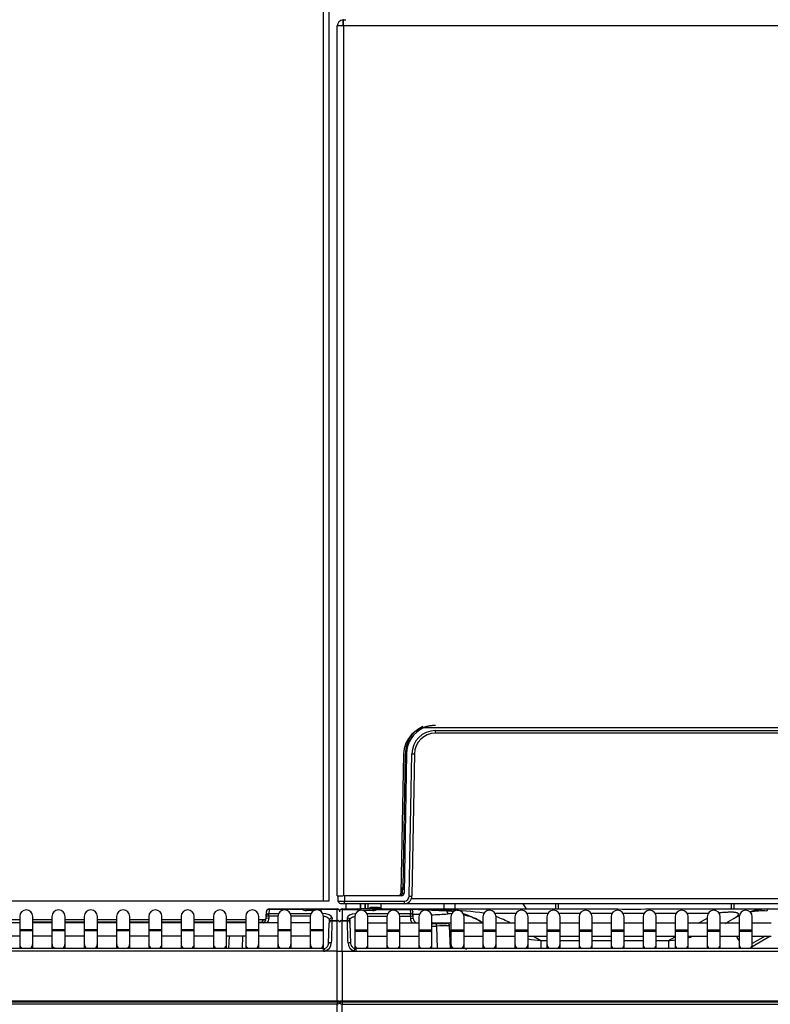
# Model space of a CAD drawing. Header units: millimetres. Extents: x 0 to 200, y 0 to 287.
# Tile 50 of 67: x 58 to 73, y 199 to 218. Entities that reach past the tile are written whole.
import ezdxf
from ezdxf.enums import TextEntityAlignment as Align

# ---------------------------------------------------------------- set-up
doc = ezdxf.new("R2010")
doc.units = ezdxf.units.MM
doc.layers.add('148.256_BW4C_CTM', color=7, linetype='Continuous')
doc.layers.add('Standard', color=7, linetype='Continuous')
doc.styles.add('SEACAD_Arial', font='arial.ttf')
doc.dimstyles.new('ISO_(mm)', dxfattribs={"dimtxt": 3, "dimasz": 3, "dimexe": 1.5, "dimexo": 0, "dimgap": 0.75, "dimtad": 1, "dimdec": 0, "dimlfac": 10, "dimtxsty": 'SEACAD_Arial', "dimblk1": '_SE_FILLED', "dimblk2": '_SE_FILLED', "dimsah": 1, "dimcen": 1.5, "dimadec": 0, "dimazin": 0, "dimtfac": 0.5, "dimtmove": 0, "dimatfit": 3, "dimfxl": 1, "dimarcsym": 0})

# ---------------------------------------------------------------- blocks, each defined once
blk = doc.blocks.new('SE')
at = {"layer": '148.256_BW4C_CTM', "color": 7, "linetype": 'Continuous'}
for p, q in [((64.018, 200.862), (64.018, 239.212)), ((64.118, 239.212), (64.118, 200.862)), ((64.398, 217.542), (64.278, 217.542)), ((64.278, 200.962), (64.278, 217.542)), ((64.388, 217.559), (64.388, 217.662)), ((64.398, 217.542), (64.398, 217.662)), ((64.398, 217.662), (64.443, 217.662)), ((86.998, 217.542), (64.398, 217.542)), ((64.398, 217.542), (64.398, 200.962)), ((65.676, 204.016), (65.676, 203.997)), ((85.477, 204.162), (65.919, 204.162)), ((85.465, 204.167), (65.931, 204.167)), ((66.149, 204.111), (85.247, 204.111)), ((66.149, 204.062), (66.149, 204.111)), ((85.247, 204.062), (66.149, 204.062)), ((65.539, 203.662), (65.492, 201.011)), ((65.533, 201.112), (65.576, 203.672)), ((65.599, 203.672), (65.552, 201.011)), ((65.651, 200.96), (65.699, 203.669)), ((65.749, 203.669), (65.701, 200.96)), ((65.494, 201.112), (65.525, 201.112)), ((65.524, 201.082), (65.494, 201.082)), ((65.522, 201.012), (65.524, 201.082)), ((64.018, 200.862), (36.468, 200.862)), ((64.118, 200.862), (64.018, 200.862)), ((64.278, 200.962), (64.393, 200.962)), ((64.297, 200.861), (64.295, 200.962)), ((64.417, 200.812), (64.347, 200.812)), ((65.502, 200.962), (64.415, 200.962)), ((64.415, 200.962), (64.417, 200.861)), ((64.417, 200.861), (65.551, 200.861)), ((64.417, 200.812), (64.417, 200.861)), ((65.551, 200.812), (64.417, 200.812)), ((64.438, 200.812), (64.438, 200.712)), ((64.718, 200.812), (64.718, 200.712)), ((64.719, 200.712), (64.719, 200.812)), ((64.802, 200.812), (64.802, 200.712)), ((64.818, 200.712), (64.818, 200.812)), ((64.868, 200.712), (64.868, 200.812)), ((65.118, 200.729), (65.118, 200.812)), ((65.488, 200.992), (65.502, 200.992)), ((65.502, 200.962), (65.502, 200.992)), ((65.551, 200.861), (65.551, 200.812)), ((65.649, 200.812), (65.574, 200.812)), ((65.649, 200.812), (65.649, 200.849)), ((85.747, 200.812), (65.649, 200.812)), ((65.691, 200.91), (85.705, 200.91)), ((66.318, 200.712), (66.318, 200.812)), ((66.518, 200.812), (66.518, 200.712)), ((67.818, 200.812), (67.878, 200.712)), ((68.443, 200.812), (68.443, 200.712)), ((68.493, 200.812), (68.493, 200.712)), ((71.793, 200.812), (71.793, 200.712)), ((71.843, 200.812), (71.843, 200.712)), ((62.923, 200.579), (62.926, 200.66)), ((62.926, 200.66), (62.926, 200.664)), ((62.976, 200.705), (62.973, 200.624)), ((62.973, 200.624), (63.16, 200.624)), ((62.973, 200.577), (62.973, 200.624)), ((62.976, 200.712), (63.612, 200.712)), ((62.976, 200.712), (62.976, 200.705)), ((63.614, 200.705), (62.976, 200.705)), ((63.384, 200.624), (63.776, 200.624)), ((63.612, 200.712), (63.692, 200.712)), ((63.612, 200.711), (63.612, 200.712)), ((63.614, 200.705), (63.612, 200.711)), ((63.692, 200.712), (63.924, 200.712)), ((63.692, 200.682), (63.692, 200.712)), ((63.692, 200.682), (63.692, 200.68)), ((63.837, 200.683), (63.693, 200.682)), ((63.832, 200.68), (63.693, 200.68)), ((63.924, 200.712), (63.984, 200.712)), ((63.924, 200.688), (63.924, 200.712)), ((63.984, 200.712), (64.278, 200.712)), ((63.984, 200.712), (63.984, 200.705)), ((64.278, 200.705), (63.984, 200.705)), ((63.984, 200.705), (63.984, 200.704)), ((64.278, 200.705), (64.278, 200.712)), ((64.278, 200.494), (64.278, 200.705)), ((64.368, 200.712), (64.662, 200.712)), ((64.368, 200.705), (64.368, 200.712)), ((64.368, 200.705), (64.662, 200.705)), ((64.368, 200.705), (64.368, 200.494)), ((64.662, 200.705), (64.662, 200.712)), ((64.662, 200.712), (64.722, 200.712)), ((64.662, 200.705), (64.662, 200.704)), ((64.722, 200.712), (64.722, 200.686)), ((64.954, 200.712), (64.722, 200.712)), ((64.953, 200.682), (64.77, 200.683)), ((64.953, 200.68), (64.777, 200.68)), ((64.846, 200.624), (65.239, 200.624)), ((64.924, 200.712), (64.925, 200.723)), ((64.925, 200.723), (64.925, 200.742)), ((65.067, 200.742), (64.925, 200.742)), ((65.067, 200.723), (64.925, 200.723)), ((64.954, 200.712), (64.954, 200.682)), ((64.954, 200.712), (65.034, 200.712)), ((64.974, 200.712), (64.954, 200.712)), ((65.034, 200.711), (65.032, 200.705)), ((65.032, 200.705), (65.67, 200.705)), ((65.034, 200.712), (65.034, 200.711)), ((65.034, 200.712), (65.67, 200.712)), ((65.067, 200.742), (65.085, 200.742)), ((65.067, 200.742), (65.067, 200.723)), ((65.067, 200.712), (65.067, 200.723)), ((65.457, 200.624), (65.673, 200.624)), ((65.67, 200.705), (65.67, 200.712)), ((65.67, 200.712), (66.351, 200.712)), ((65.67, 200.705), (65.673, 200.624)), ((65.673, 200.577), (65.673, 200.624)), ((65.695, 200.71), (65.951, 200.697)), ((65.72, 200.664), (65.72, 200.66)), ((65.723, 200.579), (65.72, 200.66)), ((65.951, 200.697), (66.356, 200.676)), ((66.351, 200.712), (67.138, 200.712)), ((67.138, 200.712), (69.537, 200.712)), ((67.138, 200.679), (67.138, 200.712)), ((67.686, 200.628), (67.287, 200.628)), ((68.297, 200.628), (67.898, 200.628)), ((68.908, 200.628), (68.509, 200.628)), ((69.519, 200.628), (69.12, 200.628)), ((70.13, 200.628), (69.731, 200.628)), ((70.249, 200.712), (71.491, 200.712)), ((70.741, 200.628), (70.342, 200.628)), ((71.352, 200.628), (70.953, 200.628)), ((71.491, 200.712), (72.508, 200.712)), ((71.491, 200.681), (71.491, 200.712)), ((72.504, 200.712), (73.17, 200.712)), ((57.854, 200.512), (58.22, 200.512)), ((58.22, 200.449), (57.854, 200.449)), ((58.22, 200.569), (58.22, 200.319)), ((58.47, 200.319), (58.47, 200.569)), ((58.47, 200.512), (58.836, 200.512)), ((58.836, 200.462), (58.47, 200.462)), ((58.836, 200.449), (58.47, 200.449)), ((58.836, 200.569), (58.836, 200.319)), ((59.086, 200.319), (59.086, 200.569)), ((59.086, 200.512), (59.452, 200.512)), ((59.452, 200.462), (59.086, 200.462)), ((59.452, 200.449), (59.086, 200.449)), ((59.452, 200.569), (59.452, 200.319)), ((59.702, 200.319), (59.702, 200.569)), ((59.702, 200.512), (60.068, 200.512)), ((60.068, 200.462), (59.702, 200.462)), ((60.068, 200.449), (59.702, 200.449)), ((60.068, 200.569), (60.068, 200.319)), ((60.318, 200.319), (60.318, 200.569)), ((60.318, 200.512), (60.683, 200.512)), ((60.683, 200.462), (60.318, 200.462)), ((60.683, 200.449), (60.318, 200.449)), ((60.683, 200.569), (60.683, 200.319)), ((60.933, 200.319), (60.933, 200.569)), ((60.933, 200.512), (61.299, 200.512)), ((61.299, 200.462), (60.933, 200.462)), ((61.299, 200.449), (60.933, 200.449)), ((61.299, 200.569), (61.299, 200.319)), ((61.549, 200.319), (61.549, 200.569)), ((61.549, 200.512), (61.915, 200.512)), ((61.915, 200.462), (61.549, 200.462)), ((61.915, 200.449), (61.549, 200.449)), ((61.915, 200.569), (61.915, 200.319)), ((62.165, 200.319), (62.165, 200.569)), ((62.165, 200.512), (62.531, 200.512)), ((62.531, 200.462), (62.165, 200.462)), ((62.531, 200.449), (62.165, 200.449)), ((62.531, 200.569), (62.531, 200.319)), ((62.781, 200.319), (62.781, 200.569)), ((62.781, 200.512), (62.899, 200.512)), ((63.147, 200.449), (62.781, 200.449)), ((62.848, 200.449), (62.849, 200.464)), ((62.916, 200.512), (62.899, 200.512)), ((62.922, 200.534), (62.923, 200.579)), ((62.972, 200.532), (62.922, 200.534)), ((62.923, 200.579), (62.973, 200.577)), ((62.973, 200.577), (62.972, 200.532)), ((63.147, 200.577), (62.973, 200.577)), ((63.147, 200.569), (63.147, 200.319)), ((63.763, 200.577), (63.397, 200.577)), ((63.397, 200.319), (63.397, 200.569)), ((63.763, 200.449), (63.397, 200.449)), ((63.763, 200.569), (63.763, 200.319)), ((64.013, 200.319), (64.013, 200.569)), ((64.113, 200.056), (64.126, 200.439)), ((64.127, 200.45), (64.126, 200.439)), ((64.127, 200.45), (64.128, 200.498)), ((64.176, 200.487), (64.177, 200.494)), ((64.176, 200.487), (64.278, 200.487)), ((64.178, 200.543), (64.177, 200.494)), ((64.177, 200.494), (64.278, 200.494)), ((64.278, 200.487), (64.278, 200.494)), ((64.278, 199.908), (64.278, 200.487)), ((64.368, 200.494), (64.469, 200.494)), ((64.368, 200.494), (64.368, 200.487)), ((64.368, 200.487), (64.47, 200.487)), ((64.368, 199.908), (64.368, 200.487)), ((64.468, 200.543), (64.469, 200.494)), ((64.469, 200.494), (64.47, 200.487)), ((64.518, 200.498), (64.519, 200.45)), ((64.52, 200.439), (64.519, 200.45)), ((64.52, 200.439), (64.533, 200.056)), ((64.612, 200.562), (64.612, 200.312)), ((64.861, 200.577), (65.224, 200.577)), ((64.862, 200.312), (64.862, 200.562)), ((65.223, 200.442), (64.862, 200.442)), ((65.223, 200.562), (65.223, 200.312)), ((65.472, 200.577), (65.673, 200.577)), ((65.473, 200.312), (65.473, 200.562)), ((65.834, 200.442), (65.473, 200.442)), ((65.673, 200.577), (65.723, 200.579)), ((65.673, 200.577), (65.674, 200.532)), ((65.674, 200.532), (65.724, 200.534)), ((65.841, 200.604), (65.722, 200.61)), ((65.724, 200.534), (65.723, 200.579)), ((65.834, 200.562), (65.834, 200.312)), ((66.084, 200.312), (66.084, 200.562)), ((66.445, 200.442), (66.084, 200.442)), ((66.084, 200.437), (66.17, 200.437)), ((66.17, 200.437), (66.37, 200.437)), ((66.17, 200.387), (66.17, 200.437)), ((66.445, 200.562), (66.445, 200.312)), ((66.695, 200.312), (66.695, 200.562)), ((67.056, 200.442), (66.695, 200.442)), ((66.983, 200.49), (67.026, 200.465)), ((67.008, 200.475), (66.983, 200.49)), ((66.984, 200.489), (67.009, 200.475)), ((67.009, 200.475), (67.026, 200.465)), ((67.056, 200.562), (67.056, 200.312)), ((67.306, 200.312), (67.306, 200.562)), ((67.667, 200.442), (67.306, 200.442)), ((67.667, 200.562), (67.667, 200.312)), ((67.917, 200.312), (67.917, 200.562)), ((68.278, 200.442), (67.917, 200.442)), ((68.278, 200.562), (68.278, 200.312)), ((68.528, 200.312), (68.528, 200.562)), ((68.889, 200.442), (68.528, 200.442)), ((68.889, 200.562), (68.889, 200.312)), ((69.139, 200.312), (69.139, 200.562)), ((69.5, 200.442), (69.139, 200.442)), ((69.5, 200.562), (69.5, 200.312)), ((69.75, 200.312), (69.75, 200.562)), ((70.111, 200.442), (69.75, 200.442)), ((70.111, 200.562), (70.111, 200.312)), ((70.361, 200.312), (70.361, 200.562)), ((70.722, 200.442), (70.361, 200.442)), ((70.722, 200.562), (70.722, 200.312)), ((70.972, 200.312), (70.972, 200.562)), ((71.333, 200.442), (70.972, 200.442)), ((71.169, 200.442), (71.333, 200.537)), ((71.333, 200.562), (71.333, 200.312)), ((71.583, 200.312), (71.583, 200.562)), ((71.944, 200.442), (71.583, 200.442)), ((71.73, 200.465), (71.889, 200.557)), ((71.889, 200.557), (71.892, 200.559)), ((71.944, 200.562), (71.944, 200.312)), ((72.194, 200.312), (72.194, 200.562)), ((72.235, 200.442), (72.194, 200.442)), ((72.555, 200.442), (72.235, 200.442)), ((58.22, 200.319), (58.47, 200.319)), ((58.22, 200.319), (58.22, 200.299)), ((58.22, 200.299), (58.47, 200.299)), ((58.22, 200.299), (58.22, 200.052)), ((58.47, 200.299), (58.47, 200.319)), ((58.47, 200.052), (58.47, 200.299)), ((58.836, 200.319), (59.086, 200.319)), ((58.836, 200.319), (58.836, 200.299)), ((58.836, 200.299), (59.086, 200.299)), ((58.836, 200.299), (58.836, 200.052)), ((59.086, 200.299), (59.086, 200.319)), ((59.086, 200.052), (59.086, 200.299)), ((59.452, 200.319), (59.702, 200.319)), ((59.452, 200.319), (59.452, 200.299)), ((59.452, 200.299), (59.702, 200.299)), ((59.452, 200.299), (59.452, 200.052)), ((59.702, 200.299), (59.702, 200.319)), ((59.702, 200.052), (59.702, 200.299)), ((60.068, 200.319), (60.318, 200.319)), ((60.068, 200.319), (60.068, 200.299)), ((60.068, 200.299), (60.318, 200.299)), ((60.068, 200.299), (60.068, 200.052)), ((60.318, 200.299), (60.318, 200.319)), ((60.318, 200.052), (60.318, 200.299)), ((60.683, 200.319), (60.933, 200.319)), ((60.683, 200.319), (60.683, 200.299)), ((60.683, 200.299), (60.933, 200.299)), ((60.683, 200.299), (60.683, 200.052)), ((60.933, 200.299), (60.933, 200.319)), ((60.933, 200.052), (60.933, 200.299)), ((61.299, 200.319), (61.549, 200.319)), ((61.299, 200.319), (61.299, 200.299)), ((61.299, 200.299), (61.549, 200.299)), ((61.299, 200.299), (61.299, 200.052)), ((61.549, 200.299), (61.549, 200.319)), ((61.549, 200.052), (61.549, 200.299)), ((61.915, 200.319), (62.165, 200.319)), ((61.915, 200.319), (61.915, 200.299)), ((61.915, 200.299), (62.165, 200.299)), ((61.915, 200.299), (61.915, 200.052)), ((62.165, 200.299), (62.165, 200.319)), ((62.165, 200.052), (62.165, 200.299)), ((62.531, 200.319), (62.781, 200.319)), ((62.531, 200.319), (62.531, 200.299)), ((62.531, 200.299), (62.781, 200.299)), ((62.531, 200.299), (62.531, 200.052)), ((62.781, 200.299), (62.781, 200.319)), ((62.781, 200.052), (62.781, 200.299)), ((63.147, 200.319), (63.397, 200.319)), ((63.147, 200.319), (63.147, 200.299)), ((63.147, 200.299), (63.397, 200.299)), ((63.147, 200.299), (63.147, 200.052)), ((63.397, 200.299), (63.397, 200.319)), ((63.397, 200.052), (63.397, 200.299)), ((63.763, 200.319), (64.013, 200.319)), ((63.763, 200.319), (63.763, 200.299)), ((63.763, 200.299), (64.013, 200.299)), ((63.763, 200.299), (63.763, 200.052)), ((64.013, 200.299), (64.013, 200.319)), ((64.013, 200.052), (64.013, 200.299)), ((64.612, 200.312), (64.862, 200.312)), ((64.612, 200.312), (64.612, 200.292)), ((64.612, 200.292), (64.862, 200.292)), ((64.612, 200.292), (64.612, 200.046)), ((64.862, 200.292), (64.862, 200.312)), ((64.862, 200.046), (64.862, 200.292)), ((65.223, 200.312), (65.473, 200.312)), ((65.223, 200.312), (65.223, 200.292)), ((65.223, 200.292), (65.473, 200.292)), ((65.223, 200.292), (65.223, 200.046)), ((65.473, 200.292), (65.473, 200.312)), ((65.473, 200.046), (65.473, 200.292)), ((65.834, 200.312), (66.084, 200.312)), ((65.834, 200.312), (65.834, 200.292)), ((65.834, 200.292), (66.084, 200.292)), ((65.834, 200.292), (65.834, 200.046)), ((66.084, 200.387), (66.17, 200.387)), ((66.084, 200.292), (66.084, 200.312)), ((66.084, 200.046), (66.084, 200.292)), ((66.17, 200.387), (66.185, 199.958)), ((66.435, 199.958), (66.42, 200.389)), ((66.445, 200.312), (66.695, 200.312)), ((66.445, 200.312), (66.445, 200.292)), ((66.445, 200.292), (66.695, 200.292)), ((66.445, 200.292), (66.445, 200.046)), ((66.695, 200.292), (66.695, 200.312)), ((66.695, 200.046), (66.695, 200.292)), ((67.056, 200.312), (67.306, 200.312)), ((67.056, 200.312), (67.056, 200.292)), ((67.056, 200.292), (67.306, 200.292)), ((67.056, 200.292), (67.056, 200.046)), ((67.306, 200.292), (67.306, 200.312)), ((67.306, 200.046), (67.306, 200.292)), ((67.667, 200.312), (67.917, 200.312)), ((67.667, 200.312), (67.667, 200.292)), ((67.667, 200.292), (67.917, 200.292)), ((67.667, 200.292), (67.667, 200.046)), ((67.917, 200.292), (67.917, 200.312)), ((67.917, 200.046), (67.917, 200.292)), ((68.278, 200.312), (68.528, 200.312)), ((68.278, 200.312), (68.278, 200.292)), ((68.278, 200.292), (68.528, 200.292)), ((68.278, 200.292), (68.278, 200.046)), ((68.528, 200.292), (68.528, 200.312)), ((68.528, 200.046), (68.528, 200.292)), ((68.889, 200.312), (69.139, 200.312)), ((68.889, 200.312), (68.889, 200.292)), ((68.889, 200.292), (69.139, 200.292)), ((68.889, 200.292), (68.889, 200.046)), ((69.139, 200.292), (69.139, 200.312)), ((69.139, 200.046), (69.139, 200.292)), ((69.5, 200.312), (69.75, 200.312)), ((69.5, 200.312), (69.5, 200.292)), ((69.5, 200.292), (69.75, 200.292)), ((69.5, 200.292), (69.5, 200.046)), ((69.75, 200.292), (69.75, 200.312)), ((69.75, 200.046), (69.75, 200.292)), ((70.111, 200.312), (70.361, 200.312)), ((70.111, 200.312), (70.111, 200.292)), ((70.111, 200.292), (70.361, 200.292)), ((70.111, 200.292), (70.111, 200.046)), ((70.361, 200.292), (70.361, 200.312)), ((70.361, 200.046), (70.361, 200.292)), ((70.722, 200.312), (70.972, 200.312)), ((70.722, 200.312), (70.722, 200.292)), ((70.722, 200.292), (70.972, 200.292)), ((70.722, 200.292), (70.722, 200.046)), ((70.972, 200.292), (70.972, 200.312)), ((70.972, 200.046), (70.972, 200.292)), ((71.333, 200.312), (71.583, 200.312)), ((71.333, 200.312), (71.333, 200.292)), ((71.333, 200.292), (71.583, 200.292)), ((71.333, 200.292), (71.333, 200.046)), ((71.583, 200.292), (71.583, 200.312)), ((71.583, 200.046), (71.583, 200.292)), ((71.944, 200.312), (72.194, 200.312)), ((71.944, 200.312), (71.944, 200.292)), ((71.944, 200.292), (72.194, 200.292)), ((71.944, 200.292), (71.944, 200.046)), ((72.194, 200.292), (72.194, 200.312)), ((72.194, 200.046), (72.194, 200.292)), ((57.854, 200.199), (58.22, 200.199)), ((58.47, 200.199), (58.836, 200.199)), ((59.086, 200.199), (59.452, 200.199)), ((59.702, 200.199), (60.068, 200.199)), ((60.318, 200.199), (60.683, 200.199)), ((60.933, 200.199), (61.299, 200.199)), ((61.549, 200.199), (61.915, 200.199)), ((62.165, 200.199), (62.531, 200.199)), ((62.211, 199.958), (62.22, 200.199)), ((62.47, 200.199), (62.461, 199.958)), ((62.781, 200.199), (63.147, 200.199)), ((63.397, 200.199), (63.763, 200.199)), ((64.862, 200.192), (65.223, 200.192)), ((65.473, 200.192), (65.834, 200.192)), ((66.427, 200.192), (66.445, 200.192)), ((66.431, 200.074), (66.445, 200.065)), ((66.695, 200.192), (67.056, 200.192)), ((67.306, 200.192), (67.667, 200.192)), ((67.917, 200.192), (68.278, 200.192)), ((68.02, 200.192), (68.16, 200.111)), ((68.16, 200.111), (68.278, 200.111)), ((68.16, 200.111), (68.16, 199.963)), ((68.528, 200.192), (68.889, 200.192)), ((68.528, 200.111), (68.889, 200.111)), ((69.139, 200.192), (69.5, 200.192)), ((69.139, 200.111), (69.5, 200.111)), ((69.75, 200.192), (70.111, 200.192)), ((69.75, 200.111), (70.111, 200.111)), ((70.361, 200.192), (70.722, 200.192)), ((70.361, 200.111), (70.596, 200.111)), ((70.596, 200.111), (70.722, 200.184)), ((70.596, 200.111), (70.596, 199.958)), ((70.972, 200.192), (71.333, 200.192)), ((71.583, 200.192), (71.944, 200.192)), ((72.194, 199.998), (72.531, 200.192)), ((72.439, 200.192), (72.194, 200.051)), ((72.194, 200.192), (72.235, 200.192)), ((72.235, 200.192), (72.555, 200.192)), ((64.013, 199.958), (53.533, 199.958)), ((64.013, 199.905), (53.533, 199.905)), ((58.22, 200.052), (58.22, 199.958)), ((58.47, 199.958), (58.47, 200.052)), ((58.836, 200.052), (58.836, 199.958)), ((59.086, 199.958), (59.086, 200.052)), ((59.452, 200.052), (59.452, 199.958)), ((59.702, 199.958), (59.702, 200.052)), ((60.068, 200.052), (60.068, 199.958)), ((60.318, 199.958), (60.318, 200.052)), ((60.683, 200.052), (60.683, 199.958)), ((60.933, 199.958), (60.933, 200.052)), ((61.299, 200.052), (61.299, 199.958)), ((61.549, 199.958), (61.549, 200.052)), ((61.915, 200.052), (61.915, 199.958)), ((62.165, 199.958), (62.165, 200.052)), ((62.531, 200.052), (62.531, 199.958)), ((62.781, 199.958), (62.781, 200.052)), ((63.147, 200.052), (63.147, 199.958)), ((63.397, 199.958), (63.397, 200.052)), ((63.763, 200.052), (63.763, 199.958)), ((64.013, 199.958), (64.013, 200.052)), ((64.013, 199.905), (64.013, 199.958)), ((64.278, 199.908), (64.041, 199.908)), ((64.278, 198.954), (64.278, 199.908)), ((64.368, 199.908), (64.605, 199.908)), ((64.368, 199.908), (64.368, 198.954)), ((64.612, 200.046), (64.612, 199.959)), ((64.633, 199.958), (64.633, 199.905)), ((77.27, 199.958), (64.633, 199.958)), ((64.633, 199.905), (77.27, 199.905)), ((64.862, 199.958), (64.862, 200.046)), ((65.223, 200.046), (65.223, 199.958)), ((65.473, 199.958), (65.473, 200.046)), ((65.834, 200.046), (65.834, 199.958)), ((66.084, 199.958), (66.084, 200.046)), ((66.437, 200.018), (66.448, 200.018)), ((66.445, 200.046), (66.445, 199.958)), ((66.695, 199.958), (66.695, 200.046)), ((67.056, 200.046), (67.056, 199.958)), ((67.306, 199.958), (67.306, 200.046)), ((67.667, 200.046), (67.667, 199.958)), ((67.917, 199.958), (67.917, 200.046)), ((68.278, 200.046), (68.278, 199.958)), ((68.528, 199.958), (68.528, 200.046)), ((68.889, 200.046), (68.889, 199.958)), ((69.139, 199.958), (69.139, 200.046)), ((69.5, 200.046), (69.5, 199.958)), ((69.75, 199.958), (69.75, 200.046)), ((70.111, 200.046), (70.111, 199.958)), ((70.361, 199.958), (70.361, 200.046)), ((70.722, 200.046), (70.722, 199.958)), ((70.972, 199.958), (70.972, 200.046)), ((71.333, 200.046), (71.333, 199.958)), ((71.583, 199.958), (71.583, 200.046)), ((71.944, 200.046), (71.944, 199.958)), ((72.194, 199.958), (72.194, 200.046)), ((64.278, 198.954), (36.398, 198.954)), ((36.398, 198.942), (64.278, 198.942)), ((64.278, 198.942), (64.278, 198.954)), ((64.278, 198.942), (64.278, 198.898)), ((96.268, 198.954), (64.368, 198.954)), ((64.368, 198.954), (64.368, 198.942)), ((64.368, 198.942), (96.268, 198.942)), ((64.368, 198.942), (64.368, 198.898)), ((64.278, 198.898), (36.398, 198.898)), ((64.278, 197.945), (64.278, 198.898)), ((64.368, 197.945), (64.368, 198.898)), ((64.368, 198.898), (96.268, 198.898))]:
    blk.add_line(p, q, dxfattribs=at)
for centre, radius, start, end in [((64.398, 217.542), 0.12, 94.7802, 180), ((64.398, 217.542), 0.02, 120, 180), ((64.398, 217.542), 0.12, 90, 94.7802), ((64.398, 217.542), 0.02, 90, 120), ((66.088, 203.652), 0.55, 90, 179), ((66.151, 203.658), 0.584, 114.1768, 144.4265), ((66.149, 203.662), 0.55, 90, 113.3466), ((66.149, 203.662), 0.55, 114.6363, 179), ((66.149, 203.661), 0.45, 90, 179), ((66.149, 203.662), 0.4, 90, 179), ((66.149, 203.662), 0.55, 113.3466, 114.6363), ((66.171, 203.668), 0.595, 146.3339, 179.6198), ((65.949, 204.369), 0.461, 233.6067, 237.2962), ((65.442, 201.012), 0.05, 270, 359), ((65.502, 201.012), 0.02, 270, 359), ((65.502, 201.012), 0.05, 270, 359), ((65.544, 201.829), 0.817, 268.4486, 270.5514), ((65.949, 201.082), 0.426, 175.997, 180.0043), ((65.525, 201.142), 0.03, 270.0829, 358.9171), ((64.353, 202.933), 2.073, 268.4455, 271.7628), ((65.551, 200.962), 0.1, 270.0586, 358.9414), ((65.551, 200.962), 0.15, 270, 359), ((58.345, 200.569), 0.125, 0, 180), ((58.961, 200.569), 0.125, 0, 180), ((59.577, 200.569), 0.125, 0, 180), ((60.193, 200.569), 0.125, 0, 180), ((60.808, 200.569), 0.125, 0, 180), ((61.424, 200.569), 0.125, 0, 180), ((62.04, 200.569), 0.125, 0, 180), ((62.656, 200.569), 0.125, 0, 180), ((62.976, 200.662), 0.05, 90, 177.9924), ((63.272, 200.569), 0.125, 0, 180), ((63.612, 200.682), 0.03, 17.6953, 90), ((63.69, 200.827), 0.145, 249.7278, 270.9799), ((63.888, 200.569), 0.125, 0, 180), ((63.984, 200.682), 0.03, 90, 177.9924), ((64.278, 200.662), 0.05, 25.8419, 90), ((64.368, 200.662), 0.05, 90, 154.1581), ((64.737, 200.562), 0.125, 0, 180), ((64.662, 200.682), 0.03, 2.0076, 90), ((64.925, 200.692), 0.05, 90, 156.4218), ((64.954, 200.827), 0.145, 269.5366, 278.0877), ((65.034, 200.682), 0.03, 90, 161.9762), ((65.095, 199.824), 0.9, 88.1964, 91.8036), ((65.085, 200.692), 0.05, 38.6827, 90), ((65.147, 200.742), 0.03, 206.0893, 218.6822), ((65.147, 200.742), 0.0303, 218.9721, 269.7116), ((65.348, 200.562), 0.125, 0, 180), ((65.67, 200.662), 0.05, 2.0076, 90), ((65.959, 200.562), 0.125, 0, 180), ((66.283, 199.277), 1.4, 81.2087, 87), ((66.466, 199.533), 1.087, 90.2207, 94.0512), ((65.753, 189.01), 11.7, 83.4778, 86.8767), ((66.57, 200.562), 0.125, 0, 180), ((67.181, 200.562), 0.125, 0, 180), ((67.792, 200.562), 0.125, 0, 180), ((68.403, 200.562), 0.125, 0, 180), ((69.014, 200.562), 0.125, 0, 180), ((69.625, 200.562), 0.125, 0, 180), ((69.893, 244.032), 43.321, 269.5295, 270.4705), ((70.236, 200.562), 0.125, 0, 180), ((70.847, 200.562), 0.125, 0, 180), ((71.458, 200.562), 0.125, 0, 180), ((72.069, 200.562), 0.125, 0, 180), ((72.507, 199.406), 1.306, 90.13, 106.1047), ((72.377, 199.612), 1.063, 84.9816, 102.0663), ((62.576, 221.605), 21.143, 270.5574, 270.7398), ((63.035, 204.843), 4.383, 267.5578, 268.0067), ((62.822, 200.537), 0.1, 297.8177, 357.9924), ((62.822, 200.537), 0.15, 323.8696, 357.9924), ((64.176, 200.437), 0.05, 90, 178), ((64.175, 200.446), 0.0481, 87.67, 175.8487), ((128.713, 198.228), 64.576, 177.99492, 178.36846), ((64.278, 200.437), 0.05, 25.8419, 90), ((64.368, 200.437), 0.05, 90, 154.1581), ((64.471, 200.446), 0.0481, 4.1513, 92.33), ((1.034, 198.263), 63.475, 1.6283, 2.00832), ((64.47, 200.437), 0.05, 2, 90), ((65.824, 200.537), 0.15, 182.0076, 219.2965), ((65.824, 200.537), 0.1, 182.0076, 251.8051), ((68.218, 202.555), 2.998, 224.3388, 225.255), ((65.593, 213.884), 13.291, 272.0814, 273.4341), ((66.37, 200.387), 0.05, 2.0076, 90), ((66.283, 199.277), 1.4, 60, 73.1868), ((66.466, 199.533), 1.087, 61.5194, 78.0822), ((68.352, 202.719), 2.615, 239.5328, 240.2527), ((66.283, 197.962), 2.8, 62.3628, 68.5719), ((70.406, 202.715), 2.611, 299.2409, 300.49), ((72.377, 199.612), 1.063, 113.869, 117.3021), ((72.507, 199.406), 1.306, 115.4383, 117.9753), ((72.235, 200.317), 0.125, 90, 109.1474), ((66.475, 174.656), 25.733, 90.1229, 90.6797), ((64.008, 200.063), 0.106, 282.6637, 357.5504), ((63.995, 200.069), 0.168, 285.9453, 358.9323), ((64.649, 200.069), 0.166, 180.755, 254.3674), ((64.639, 200.065), 0.11, 182.1453, 256.9484), ((68.352, 202.719), 2.615, 260.367, 265.7923), ((70.406, 202.715), 2.611, 274.185, 276.993), ((70.406, 202.715), 2.611, 282.6072, 283.9053), ((72.235, 200.317), 0.125, 250.8526, 270), ((64.013, 200.052), 0.0937, 270.0414, 281.5212), ((64.008, 200.061), 0.106, 348.8359, 357.4394), ((64.639, 200.061), 0.106, 182.5929, 241.8221), ((64.639, 200.061), 0.106, 245.6792, 256.6411), ((64.633, 200.052), 0.0937, 258.4781, 269.9593), ((68.218, 202.555), 2.998, 239.2694, 240.578)]:
    blk.add_arc(centre, radius, start, end, dxfattribs=at)
for centre, major_axis, ratio, start_param, end_param in [((65.699, 203.67), (0.05, -0.0009), 0.013088, 4.712617, 6.283185), ((65.651, 200.96), (0.05, -0.0009), 0.013088, 4.712617, 6.283185), ((62.973, 200.577), (0.05, -0.0018), 0.927104, 1.603284, 3.141593), ((62.976, 200.658), (0.05, -0.0018), 0.927104, 1.603284, 3.141593), ((63.612, 200.681), (-0.03, -0.0011), 0.989056, 3.43665, 4.677732), ((63.614, 200.677), (-0.026, -0.0149), 0.906527, 3.135661, 4.23323), ((63.692, 200.711), (-0.0801, 0.0003), 0.38754, 0.220644, 1.583885), ((63.693, 200.652), (0, -0.03), 0.002042, 2.757619, 3.141593), ((63.924, 200.704), (-0.06, -0.0003), 0.387555, 1.87367, 3.126359), ((63.984, 200.677), (0.03, -0.0011), 0.927104, 1.603284, 2.882854), ((63.984, 200.676), (0.03, -0.0011), 0.927104, 1.603284, 2.86439), ((63.978, 200.543), (-0.2, -0.001), 0.403684, 3.124748, 4.695544), ((64.278, 200.658), (-0.05, 0), 0.927184, 3.141593, 4.712389), ((64.368, 200.658), (-0.05, 0), 0.927184, 4.712389, 6.283185), ((64.668, 200.543), (0.2, -0.001), 0.403684, 1.776356, 3.158437), ((64.662, 200.677), (0.03, 0.0011), 0.927104, 0.243761, 1.538309), ((64.662, 200.676), (0.03, 0.0011), 0.927104, 0.239809, 1.538309), ((64.722, 200.704), (-0.06, 0.0003), 0.387555, 0.015234, 1.125836), ((64.954, 200.711), (-0.0801, -0.0003), 0.38754, 1.557708, 2.920948), ((64.953, 200.652), (0, -0.03), 0.002042, 3.115595, 3.525566), ((65.034, 200.681), (-0.03, 0.0011), 0.989056, 4.747046, 5.988136), ((65.032, 200.677), (0.026, -0.0149), 0.906527, 2.049955, 3.146111), ((65.67, 200.658), (0.05, 0.0018), 0.927104, 0, 1.538309), ((65.673, 200.577), (-0.05, -0.0018), 0.927104, 3.141593, 4.679901), ((65.689, 200.61), (-0.0052, -0.0999), 0.000914, 3.141593, 3.445129), ((65.946, 200.597), (0.0052, 0.0999), 0.000914, 0, 0.448699), ((66.351, 199.312), (0, 1.4), 0.17058, 6.117143, 6.283185), ((66.351, 200.576), (0.0052, 0.0999), 0.40029, 5.168425, 6.283185), ((72.504, 200.612), (0, 0.1), 0.416112, 0, 0.935927), ((64.178, 200.497), (-0.05, 0.0017), 0.927105, 4.744753, 6.283185), ((64.278, 200.448), (0.05, 0), 0.927184, 0.331025, 1.570796), ((64.368, 200.448), (-0.05, 0), 0.927184, 4.712389, 5.952159), ((64.468, 200.497), (0.05, 0.0017), 0.927105, 0, 1.538432), ((67.683, 201.702), (-0.7, -1.212), 0.808999, 0, 0.072681), ((72.03, 199.946), (-0.3, 0.52), 0.008727, 5.979273, 6.283185), ((64.163, 200.055), (0.05, -0.0017), 0.234798, 1.578995, 3.141593), ((64.483, 200.055), (0.05, 0.0017), 0.234798, 0, 1.562597), ((72.03, 199.946), (-0.3, 0.52), 0.008727, -1.264158, -1.081383), ((58.345, 200.052), (0.125, 0), 0.984808, 3.141593, 4.015752), ((58.345, 200.052), (0.125, 0), 0.984808, 5.409026, 6.283185), ((58.961, 200.052), (0.125, 0), 0.984808, 3.141593, 4.015752), ((58.961, 200.052), (0.125, 0), 0.984808, 5.409026, 6.283185), ((59.577, 200.052), (0.125, 0), 0.984808, 3.141593, 4.015752), ((59.577, 200.052), (0.125, 0), 0.984808, 5.409026, 6.283185), ((60.193, 200.052), (0.125, 0), 0.984808, 3.141593, 4.015752), ((60.193, 200.052), (0.125, 0), 0.984808, 5.409026, 6.283185), ((60.808, 200.052), (0.125, 0), 0.984808, 3.141593, 4.015752), ((60.808, 200.052), (0.125, 0), 0.984808, 5.409026, 6.283185), ((61.424, 200.052), (0.125, 0), 0.984808, 3.141593, 4.015752), ((61.424, 200.052), (0.125, 0), 0.984808, 5.409026, 6.283185), ((62.04, 200.052), (0.125, 0), 0.984808, 3.141593, 4.015752), ((62.04, 200.052), (0.125, 0), 0.984808, 5.409026, 6.283185), ((62.656, 200.052), (0.125, 0), 0.984808, 3.141593, 4.015752), ((62.656, 200.052), (0.125, 0), 0.984808, 5.409026, 6.283185), ((63.272, 200.052), (0.125, 0), 0.984808, 3.141593, 4.015752), ((63.272, 200.052), (0.125, 0), 0.984808, 5.409026, 6.283185), ((63.888, 200.052), (0.125, 0), 0.984808, 3.141593, 4.015752), ((63.888, 200.052), (0.125, 0), 0.984808, 5.409026, 6.283185), ((64.013, 200.063), (-0.005, -0.157), 0.952321, 0.028628, 0.220708), ((64.041, 199.911), (0.01, -0.049), 0.010479, 3.213485, 4.76369), ((64.041, 199.911), (0.01, -0.049), 0.010479, 3.127949, 3.213485), ((64.278, 199.911), (0.05, 0), 0.052336, 4.712389, 6.283185), ((64.368, 199.911), (-0.05, 0), 0.052336, 0, 1.570796), ((64.605, 199.911), (-0.01, -0.049), 0.010479, 1.519495, 3.152127), ((64.633, 200.063), (0.005, -0.157), 0.952321, 6.062478, 6.254557), ((64.737, 200.046), (0.125, 0), 0.984808, 3.141593, 3.936422), ((64.737, 200.046), (0.125, 0), 0.984808, 5.488356, 6.283185), ((65.348, 200.046), (0.125, 0), 0.984808, 3.141593, 3.936422), ((65.348, 200.046), (0.125, 0), 0.984808, 5.488356, 6.283185), ((65.959, 200.046), (0.125, 0), 0.984808, 3.141593, 3.936422), ((65.959, 200.046), (0.125, 0), 0.984808, 5.488356, 6.283185), ((66.57, 200.046), (0.125, 0), 0.984808, 3.141593, 3.936422), ((66.57, 200.046), (0.125, 0), 0.984808, 5.488356, 6.283185), ((67.181, 200.046), (0.125, 0), 0.984808, 3.141593, 3.936422), ((67.181, 200.046), (0.125, 0), 0.984808, 5.488356, 6.283185), ((67.792, 200.046), (0.125, 0), 0.984808, 3.141593, 3.936422), ((67.792, 200.046), (0.125, 0), 0.984808, 5.488356, 6.283185), ((68.403, 200.046), (0.125, 0), 0.984808, 3.141593, 3.936422), ((68.403, 200.046), (0.125, 0), 0.984808, 5.488356, 6.283185), ((69.014, 200.046), (0.125, 0), 0.984808, 3.141593, 3.936422), ((69.014, 200.046), (0.125, 0), 0.984808, 5.488356, 6.283185), ((69.625, 200.046), (-0.125, 0), 0.984808, 0, 0.79483), ((69.625, 200.046), (-0.125, 0), 0.984808, 2.346763, 3.141593), ((70.236, 200.046), (0.125, 0), 0.984808, 3.141593, 3.936422), ((70.236, 200.046), (0.125, 0), 0.984808, 5.488356, 6.283185), ((70.847, 200.046), (0.125, 0), 0.984808, 3.141593, 3.936422), ((70.847, 200.046), (0.125, 0), 0.984808, 5.488356, 6.283185), ((71.458, 200.046), (0.125, 0), 0.984808, 3.141593, 3.936422), ((71.458, 200.046), (0.125, 0), 0.984808, 5.488356, 6.283185), ((72.069, 200.046), (0.125, 0), 0.984808, 3.141593, 3.936422), ((72.069, 200.046), (0.125, 0), 0.984808, 5.488356, 6.283185), ((64.278, 198.948), (0.05, 0), 0.123749, 0, 1.570796), ((64.278, 198.948), (0.05, 0), 0.1256, 0, 1.570796), ((64.278, 198.948), (0.05, 0), 0.992546, 4.712389, 6.283185), ((64.278, 198.948), (-0.05, 0), 0.121869, 1.570796, 3.141593), ((64.368, 198.948), (-0.05, 0), 0.1256, 4.712389, 6.283185), ((64.368, 198.948), (-0.05, 0), 0.123749, 4.712389, 6.283185), ((64.368, 198.948), (0.05, 0), 0.121869, 3.141593, 4.712389), ((64.368, 198.948), (-0.05, 0), 0.992546, 0, 1.570796)]:
    blk.add_ellipse(centre, major_axis=major_axis, ratio=ratio, start_param=start_param, end_param=end_param, dxfattribs=at)
for points, knots in [([(65.554, 201.082), (65.554, 201.082), (65.55, 201.082), (65.539, 201.082), (65.531, 201.082), (65.524, 201.082)], [0, 0, 0, 0, 0.5, 0.5, 1, 1, 1, 1]), ([(64.347, 200.812), (64.334, 200.812), (64.321, 200.817), (64.303, 200.836), (64.297, 200.848), (64.297, 200.861)], [0, 0, 0, 0, 0.5, 0.5, 1, 1, 1, 1]), ([(63.955, 200.686), (63.955, 200.686), (63.953, 200.686), (63.949, 200.685), (63.943, 200.684), (63.936, 200.683), (63.933, 200.683), (63.932, 200.683)], [0.265787, 0.265787, 0.265787, 0.265787, 0.4257194, 0.5533375, 0.6905513, 0.839276, 0.8733905, 0.8733905, 0.8733905, 0.8733905]), ([(64.714, 200.683), (64.714, 200.683), (64.71, 200.683), (64.703, 200.684), (64.697, 200.685), (64.693, 200.686), (64.691, 200.686), (64.691, 200.686)], [0.1217574, 0.1217574, 0.1217574, 0.1217574, 0.15738, 0.304028, 0.4402311, 0.567716, 0.7326066, 0.7326066, 0.7326066, 0.7326066]), ([(64.886, 200.712), (64.887, 200.713), (64.891, 200.716), (64.9, 200.72), (64.912, 200.723), (64.921, 200.723), (64.925, 200.723)], [0.4211012, 0.4211012, 0.4211012, 0.4211012, 0.5004497, 0.6772805, 0.840723, 1, 1, 1, 1]), ([(65.006, 200.692), (65.006, 200.692), (65.005, 200.692), (65, 200.689), (64.991, 200.687), (64.983, 200.685), (64.977, 200.684), (64.975, 200.684)], [0.0842386, 0.0842386, 0.0842386, 0.0842386, 0.2176737, 0.5048116, 0.6809009, 0.880212, 1, 1, 1, 1]), ([(66.39, 200.693), (66.363, 200.694), (66.31, 200.695), (66.234, 200.697), (66.163, 200.699), (66.097, 200.7), (66.036, 200.702), (65.98, 200.703), (65.929, 200.705), (65.883, 200.706), (65.842, 200.707), (65.806, 200.708), (65.775, 200.708), (65.749, 200.709), (65.728, 200.71), (65.712, 200.71), (65.701, 200.71), (65.694, 200.71), (65.694, 200.71), (65.695, 200.71)], [0, 0, 0, 0, 0.110462, 0.214106, 0.310946, 0.401001, 0.484293, 0.560851, 0.630711, 0.693921, 0.750547, 0.800681, 0.844453, 0.882064, 0.913826, 0.940265, 0.962288, 0.98144, 1, 1, 1, 1]), ([(71.833, 200.525), (71.839, 200.528), (71.85, 200.535), (71.866, 200.545), (71.88, 200.554), (71.892, 200.563), (71.903, 200.572), (71.912, 200.58), (71.919, 200.587), (71.924, 200.594), (71.928, 200.601), (71.93, 200.608), (71.931, 200.613), (71.93, 200.619), (71.927, 200.624), (71.922, 200.628), (71.916, 200.633), (71.909, 200.636), (71.898, 200.64), (71.882, 200.644), (71.861, 200.647), (71.835, 200.649), (71.805, 200.65), (71.771, 200.65), (71.733, 200.649), (71.692, 200.647), (71.646, 200.644), (71.601, 200.64), (71.57, 200.637), (71.556, 200.635)], [0, 0, 0, 0, 0.0531432, 0.104274, 0.1534029, 0.2005418, 0.2457041, 0.2889052, 0.3301625, 0.3694962, 0.4069294, 0.442489, 0.4762064, 0.5081184, 0.5382684, 0.5667079, 0.5934984, 0.6187132, 0.6424404, 0.6771905, 0.7091998, 0.7390942, 0.7676387, 0.7957091, 0.8242251, 0.8540649, 0.8859979, 0.9206542, 0.9523398, 0.9523398, 0.9523398, 0.9523398]), ([(62.849, 200.464), (62.849, 200.477), (62.855, 200.489), (62.873, 200.507), (62.886, 200.512), (62.899, 200.512)], [0, 0, 0, 0, 0.5, 0.5, 1, 1, 1, 1]), ([(64.012, 200.576), (64.04, 200.573), (64.102, 200.556), (64.129, 200.519), (64.128, 200.498)], [0.1335292, 0.1335292, 0.1335292, 0.1335292, 0.5, 1, 1, 1, 1]), ([(64.518, 200.498), (64.517, 200.519), (64.541, 200.552), (64.594, 200.569), (64.615, 200.573)], [0, 0, 0, 0, 0.5, 0.7824603, 0.7824603, 0.7824603, 0.7824603])]:
    blk.add_open_spline(points, degree=3, knots=knots, dxfattribs=at)
blk = doc.blocks.new('DMBLK4')
at = {"layer": 'Standard', "linetype": 'Continuous'}
for points in [[(109.461, 252.576), (108.961, 255.576), (108.461, 252.576)], [(109.461, 194.012), (108.461, 194.012), (108.961, 191.012)]]:
    blk.add_hatch(color=7, dxfattribs=at).paths.add_polyline_path(points)
at = {"layer": 'Standard', "color": 7, "linetype": 'Continuous'}
for p, q in [((75.903, 255.576), (110.461, 255.576)), ((108.961, 255.576), (108.961, 191.012)), ((39.288, 191.012), (110.461, 191.012))]:
    blk.add_line(p, q, dxfattribs=at)
at = {"layer": 'Standard', "color": 7, "linetype": 'Continuous', "style": 'SEACAD_Arial'}
blk.add_text('646', height=3, rotation=90, dxfattribs=at).set_placement((105.211, 219.772), align=Align.TOP_LEFT)
blk = doc.blocks.new('_SE_FILLED')
at = {"color": 0}
blk.add_line((0, 0), (-1, 0), dxfattribs=at)
blk.add_solid([(0, 0), (-1, -0.1665), (-1, 0.1665), (0, 0)], dxfattribs=at)

msp = doc.modelspace()

# ---------------------------------------------------------------- block references
at = {"layer": 'Standard'}
msp.add_blockref('SE', (0, 0), dxfattribs=at)

# ---------------------------------------------------------------- dimensions: what is measured, and where the dimension line sits
at = {"layer": 'Standard', "color": 7, "linetype": 'Continuous'}
dim = msp.add_linear_dim(base=(108.961, 191.012), p1=(75.903, 255.576), p2=(39.288, 191.012), angle=90, text='\\A1;<>', dimstyle='ISO_(mm)', dxfattribs=at)
dim.commit()
dim.dimension.update_dxf_attribs({"geometry": 'DMBLK4', "text_midpoint": (108.961, 223.294), "dimtype": 160})

doc.saveas('drawing.dxf')
